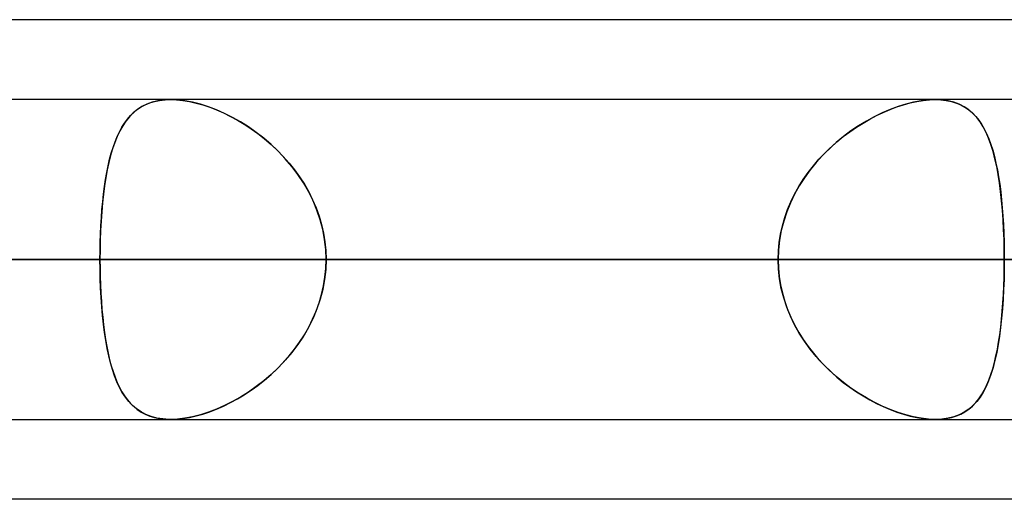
# Model space of a CAD drawing. Header units: millimetres. Extents: x -215 to 215, y -82 to 97.
# Tile 12 of 73: x -105.96 to -101.08, y 41.62 to 44. Entities that reach past the tile are written whole.
import ezdxf

# ---------------------------------------------------------------- set-up
doc = ezdxf.new("R2010")
doc.units = ezdxf.units.MM
doc.layers.add('MAIN-1', color=7, linetype='Continuous')
doc.layers.add('MAIN-2', color=7, linetype='Continuous')

msp = doc.modelspace()

# ---------------------------------------------------------------- linework, layer by layer
at = {"layer": 'MAIN-1'}
for p, q in [((-57.1029, 44), (-109.5547, 44)), ((108.8839, 43.6038), (-108.8839, 43.6038)), ((109.3184, 42.8112), (-109.3184, 42.8112)), ((-108.7738, 42.0188), (108.7738, 42.0188)), ((-105.2182, 42.0188), (-105.2194, 42.0188)), ((-105.2169, 42.0187), (-105.2182, 42.0188)), ((-105.2157, 42.0187), (-105.2169, 42.0187)), ((-105.2145, 42.0187), (-105.2157, 42.0187)), ((-105.2133, 42.0187), (-105.2145, 42.0187)), ((-105.212, 42.0187), (-105.2133, 42.0187)), ((-57.4772, 41.6225), (-108.9024, 41.6225))]:
    msp.add_line(p, q, dxfattribs=at)
at = {"layer": 'MAIN-2'}
for p, q in [((-105.3036, 43.5913), (-105.3301, 43.5817)), ((-105.3154, 43.5875), (-105.2916, 43.5946)), ((-105.2749, 43.5982), (-105.3036, 43.5913)), ((-105.2916, 43.5946), (-105.2664, 43.5997)), ((-105.2443, 43.6024), (-105.2749, 43.5982)), ((-105.2664, 43.5997), (-105.2399, 43.6028)), ((-105.212, 43.6038), (-105.2443, 43.6024)), ((-105.2399, 43.6028), (-105.212, 43.6038)), ((-105.1774, 43.6023), (-105.212, 43.6038)), ((-105.212, 43.6038), (-105.1825, 43.6027)), ((-105.1825, 43.6027), (-105.1516, 43.5995)), ((-105.1411, 43.598), (-105.1774, 43.6023)), ((-105.1516, 43.5995), (-105.1193, 43.5941)), ((-105.1031, 43.5907), (-105.1411, 43.598)), ((-105.1193, 43.5941), (-105.0862, 43.5867)), ((-105.0641, 43.5807), (-105.1031, 43.5907)), ((-101.5287, 43.5913), (-101.5669, 43.5817)), ((-101.5452, 43.5875), (-101.5127, 43.5946)), ((-101.4914, 43.5982), (-101.5287, 43.5913)), ((-101.5127, 43.5946), (-101.4812, 43.5997)), ((-101.4557, 43.6024), (-101.4914, 43.5982)), ((-101.4812, 43.5997), (-101.4508, 43.6028)), ((-101.4217, 43.6038), (-101.4557, 43.6024)), ((-101.4508, 43.6028), (-101.4217, 43.6038)), ((-101.4217, 43.6038), (-101.3935, 43.6027)), ((-101.3889, 43.6023), (-101.4217, 43.6038)), ((-101.3935, 43.6027), (-101.3666, 43.5995)), ((-101.358, 43.598), (-101.3889, 43.6023)), ((-101.3666, 43.5995), (-101.341, 43.5941)), ((-101.329, 43.5907), (-101.358, 43.598)), ((-101.341, 43.5941), (-101.317, 43.5867)), ((-101.3022, 43.5807), (-101.329, 43.5907)), ((-105.4114, 43.5246), (-105.395, 43.5406)), ((-105.377, 43.5551), (-105.3976, 43.5382)), ((-105.395, 43.5406), (-105.3773, 43.5549)), ((-105.3773, 43.5549), (-105.3581, 43.5676)), ((-105.3545, 43.5696), (-105.377, 43.5551)), ((-105.3581, 43.5676), (-105.3375, 43.5784)), ((-105.3301, 43.5817), (-105.3545, 43.5696)), ((-105.3375, 43.5784), (-105.3154, 43.5875)), ((-105.0862, 43.5867), (-105.0526, 43.5773)), ((-105.0245, 43.568), (-105.0641, 43.5807)), ((-105.0526, 43.5773), (-105.0185, 43.5659)), ((-104.9846, 43.5528), (-105.0245, 43.568)), ((-105.0185, 43.5659), (-104.9842, 43.5526)), ((-104.9446, 43.5351), (-104.9846, 43.5528)), ((-104.9842, 43.5526), (-104.9497, 43.5375)), ((-101.7129, 43.5246), (-101.6792, 43.5406)), ((-101.6449, 43.5551), (-101.6843, 43.5382)), ((-101.6792, 43.5406), (-101.6454, 43.5549)), ((-101.6454, 43.5549), (-101.6117, 43.5676)), ((-101.6057, 43.5696), (-101.6449, 43.5551)), ((-101.6117, 43.5676), (-101.5783, 43.5784)), ((-101.5669, 43.5817), (-101.6057, 43.5696)), ((-101.5783, 43.5784), (-101.5452, 43.5875)), ((-101.317, 43.5867), (-101.2947, 43.5773)), ((-101.2776, 43.568), (-101.3022, 43.5807)), ((-101.2947, 43.5773), (-101.2741, 43.5659)), ((-101.2552, 43.5528), (-101.2776, 43.568)), ((-101.2741, 43.5659), (-101.2549, 43.5526)), ((-101.2347, 43.5351), (-101.2552, 43.5528)), ((-101.2549, 43.5526), (-101.2372, 43.5375)), ((-105.4337, 43.4977), (-105.4495, 43.4742)), ((-105.4407, 43.4878), (-105.4266, 43.507)), ((-105.4165, 43.519), (-105.4337, 43.4977)), ((-105.4266, 43.507), (-105.4114, 43.5246)), ((-105.3976, 43.5382), (-105.4165, 43.519)), ((-104.9497, 43.5375), (-104.9153, 43.5206)), ((-104.9048, 43.5151), (-104.9446, 43.5351)), ((-104.9153, 43.5206), (-104.881, 43.502)), ((-104.8653, 43.4929), (-104.9048, 43.5151)), ((-104.881, 43.502), (-104.8467, 43.4815)), ((-104.8263, 43.4683), (-104.8653, 43.4929)), ((-101.7628, 43.4977), (-101.8015, 43.4742)), ((-101.7796, 43.4878), (-101.7464, 43.507)), ((-101.7237, 43.519), (-101.7628, 43.4977)), ((-101.7464, 43.507), (-101.7129, 43.5246)), ((-101.6843, 43.5382), (-101.7237, 43.519)), ((-101.2372, 43.5375), (-101.2209, 43.5206)), ((-101.2161, 43.5151), (-101.2347, 43.5351)), ((-101.2209, 43.5206), (-101.2057, 43.502)), ((-101.1992, 43.4929), (-101.2161, 43.5151)), ((-101.2057, 43.502), (-101.1917, 43.4815)), ((-101.1838, 43.4683), (-101.1992, 43.4929)), ((-105.4773, 43.4203), (-105.466, 43.4444)), ((-105.4639, 43.4486), (-105.477, 43.421)), ((-105.466, 43.4444), (-105.4538, 43.4669)), ((-105.4495, 43.4742), (-105.4639, 43.4486)), ((-105.4538, 43.4669), (-105.4407, 43.4878)), ((-104.8467, 43.4815), (-104.8128, 43.4592)), ((-104.7877, 43.4414), (-104.8263, 43.4683)), ((-104.8128, 43.4592), (-104.7793, 43.4351)), ((-101.8775, 43.4203), (-101.8453, 43.4444)), ((-101.8395, 43.4486), (-101.8766, 43.421)), ((-101.8453, 43.4444), (-101.8127, 43.4669)), ((-101.8015, 43.4742), (-101.8395, 43.4486)), ((-101.8127, 43.4669), (-101.7796, 43.4878)), ((-101.1917, 43.4815), (-101.1788, 43.4592)), ((-101.1698, 43.4414), (-101.1838, 43.4683)), ((-101.1788, 43.4592), (-101.1668, 43.4351)), ((-105.4973, 43.3672), (-105.4877, 43.3946)), ((-105.477, 43.421), (-105.4888, 43.3915)), ((-105.4877, 43.3946), (-105.4773, 43.4203)), ((-104.7499, 43.4122), (-104.7877, 43.4414)), ((-104.7793, 43.4351), (-104.7464, 43.4093)), ((-104.7131, 43.3806), (-104.7499, 43.4122)), ((-104.7464, 43.4093), (-104.7144, 43.3818)), ((-101.9398, 43.3672), (-101.9091, 43.3946)), ((-101.8766, 43.421), (-101.9127, 43.3915)), ((-101.9091, 43.3946), (-101.8775, 43.4203)), ((-101.157, 43.4122), (-101.1698, 43.4414)), ((-101.1668, 43.4351), (-101.1559, 43.4093)), ((-101.1454, 43.3806), (-101.157, 43.4122)), ((-101.1559, 43.4093), (-101.1458, 43.3818)), ((-105.4996, 43.3601), (-105.5094, 43.3268)), ((-105.5062, 43.3384), (-105.4973, 43.3672)), ((-105.4888, 43.3915), (-105.4996, 43.3601)), ((-104.7144, 43.3818), (-104.6833, 43.3526)), ((-104.6775, 43.3469), (-104.7131, 43.3806)), ((-104.6833, 43.3526), (-104.6534, 43.3218)), ((-104.6435, 43.3109), (-104.6775, 43.3469)), ((-101.9474, 43.3601), (-101.9807, 43.3268)), ((-101.9695, 43.3384), (-101.9398, 43.3672)), ((-101.9127, 43.3915), (-101.9474, 43.3601)), ((-101.1458, 43.3818), (-101.1366, 43.3526)), ((-101.1349, 43.3469), (-101.1454, 43.3806)), ((-101.1366, 43.3526), (-101.1281, 43.3218)), ((-101.1255, 43.3109), (-101.1349, 43.3469)), ((-105.5217, 43.2761), (-105.5143, 43.308)), ((-105.5094, 43.3268), (-105.5182, 43.2918)), ((-105.5143, 43.308), (-105.5062, 43.3384)), ((-104.6534, 43.3218), (-104.6248, 43.2894)), ((-104.6112, 43.2729), (-104.6435, 43.3109)), ((-102.0255, 43.2761), (-101.9982, 43.308)), ((-101.9807, 43.3268), (-102.0124, 43.2918)), ((-101.9982, 43.308), (-101.9695, 43.3384)), ((-101.1281, 43.3218), (-101.1205, 43.2894)), ((-101.117, 43.2729), (-101.1255, 43.3109)), ((-105.5261, 43.255), (-105.5331, 43.2165)), ((-105.5284, 43.2429), (-105.5217, 43.2761)), ((-105.5182, 43.2918), (-105.5261, 43.255)), ((-104.6248, 43.2894), (-104.5978, 43.2557)), ((-104.5811, 43.2329), (-104.6112, 43.2729)), ((-104.5978, 43.2557), (-104.5725, 43.2205)), ((-102.0422, 43.255), (-102.0701, 43.2165)), ((-102.0514, 43.2429), (-102.0255, 43.2761)), ((-102.0124, 43.2918), (-102.0422, 43.255)), ((-101.1205, 43.2894), (-101.1136, 43.2557)), ((-101.1095, 43.2329), (-101.117, 43.2729)), ((-101.1136, 43.2557), (-101.1074, 43.2205)), ((-105.5399, 43.1727), (-105.5345, 43.2084)), ((-105.5331, 43.2165), (-105.5394, 43.1763)), ((-105.5345, 43.2084), (-105.5284, 43.2429)), ((-104.5535, 43.1912), (-104.5811, 43.2329)), ((-104.5725, 43.2205), (-104.549, 43.184)), ((-102.098, 43.1727), (-102.0756, 43.2084)), ((-102.0701, 43.2165), (-102.0958, 43.1763)), ((-102.0756, 43.2084), (-102.0514, 43.2429)), ((-101.1029, 43.1912), (-101.1095, 43.2329)), ((-101.1074, 43.2205), (-101.1019, 43.184)), ((-105.5394, 43.1763), (-105.5448, 43.1346)), ((-105.5447, 43.1358), (-105.5399, 43.1727)), ((-104.5284, 43.1478), (-104.5535, 43.1912)), ((-104.549, 43.184), (-104.5275, 43.1462)), ((-102.0958, 43.1763), (-102.1191, 43.1346)), ((-102.1185, 43.1358), (-102.098, 43.1727)), ((-101.0973, 43.1478), (-101.1029, 43.1912)), ((-101.1019, 43.184), (-101.0971, 43.1462)), ((-105.5448, 43.1346), (-105.5495, 43.0914)), ((-105.5489, 43.0978), (-105.5447, 43.1358)), ((-104.5061, 43.1028), (-104.5284, 43.1478)), ((-104.5275, 43.1462), (-104.508, 43.1071)), ((-104.508, 43.1071), (-104.4908, 43.0669)), ((-104.4867, 43.0564), (-104.5061, 43.1028)), ((-102.1191, 43.1346), (-102.1398, 43.0914)), ((-102.137, 43.0978), (-102.1185, 43.1358)), ((-101.0924, 43.1028), (-101.0973, 43.1478)), ((-101.0971, 43.1462), (-101.0928, 43.1071)), ((-101.0928, 43.1071), (-101.0891, 43.0669)), ((-101.0883, 43.0564), (-101.0924, 43.1028)), ((-105.5555, 43.0188), (-105.5525, 43.0587)), ((-105.5495, 43.0914), (-105.5535, 43.0469)), ((-105.5525, 43.0587), (-105.5489, 43.0978)), ((-104.4908, 43.0669), (-104.476, 43.0259)), ((-104.4706, 43.0087), (-104.4867, 43.0564)), ((-102.1674, 43.0188), (-102.1534, 43.0587)), ((-102.1398, 43.0914), (-102.1578, 43.0469)), ((-102.1534, 43.0587), (-102.137, 43.0978)), ((-101.0891, 43.0669), (-101.0861, 43.0259)), ((-101.085, 43.0087), (-101.0883, 43.0564)), ((-105.558, 42.9782), (-105.5555, 43.0188)), ((-105.5535, 43.0469), (-105.5567, 43.0013)), ((-104.476, 43.0259), (-104.4638, 42.9841)), ((-104.458, 42.9602), (-104.4706, 43.0087)), ((-102.179, 42.9782), (-102.1674, 43.0188)), ((-102.1578, 43.0469), (-102.1728, 43.0013)), ((-101.0861, 43.0259), (-101.0836, 42.9841)), ((-101.0824, 42.9602), (-101.085, 43.0087)), ((-105.5592, 42.9546), (-105.561, 42.9072)), ((-105.5599, 42.9371), (-105.558, 42.9782)), ((-105.5567, 43.0013), (-105.5592, 42.9546)), ((-104.4638, 42.9841), (-104.4541, 42.9417)), ((-104.4489, 42.9111), (-104.458, 42.9602)), ((-102.1846, 42.9546), (-102.1932, 42.9072)), ((-102.1882, 42.9371), (-102.179, 42.9782)), ((-102.1728, 43.0013), (-102.1846, 42.9546)), ((-101.0836, 42.9841), (-101.0816, 42.9417)), ((-101.0806, 42.9111), (-101.0824, 42.9602)), ((-105.561, 42.9072), (-105.562, 42.8594)), ((-105.5613, 42.8955), (-105.5599, 42.9371)), ((-104.4541, 42.9417), (-104.4471, 42.8987)), ((-104.4433, 42.8614), (-104.4489, 42.9111)), ((-102.1932, 42.9072), (-102.1984, 42.8594)), ((-102.1948, 42.8955), (-102.1882, 42.9371)), ((-101.0816, 42.9417), (-101.0803, 42.8987)), ((-101.0795, 42.8614), (-101.0806, 42.9111)), ((-105.562, 42.8594), (-105.5624, 42.8112)), ((-105.5621, 42.8536), (-105.5613, 42.8955)), ((-104.4471, 42.8987), (-104.4429, 42.8552)), ((-104.4415, 42.8112), (-104.4433, 42.8614)), ((-102.1984, 42.8594), (-102.2001, 42.8112)), ((-102.1988, 42.8536), (-102.1948, 42.8955)), ((-101.0803, 42.8987), (-101.0795, 42.8552)), ((-101.0792, 42.8112), (-101.0795, 42.8614)), ((-134.5665, 42.8112), (-98.4558, 42.8112)), ((-98.4558, 42.8112), (-134.5665, 42.8112)), ((-97.3343, 42.8112), (-132.9815, 42.8112)), ((-132.9815, 42.8112), (-97.3343, 42.8112)), ((-122.2035, 42.8112), (-89.7078, 42.8112)), ((-89.7078, 42.8112), (-122.2035, 42.8112)), ((-88.5862, 42.8112), (-120.6185, 42.8112)), ((-120.6185, 42.8112), (-88.5862, 42.8112)), ((-113.1845, 42.8112), (-105.5624, 42.8112)), ((-105.5624, 42.8112), (-113.1845, 42.8112)), ((-109.8405, 42.8112), (-80.9584, 42.8112)), ((-80.9584, 42.8112), (-109.8405, 42.8112)), ((-102.2001, 42.8112), (-109.8222, 42.8112)), ((-109.8222, 42.8112), (-102.2001, 42.8112)), ((-109.3184, 42.8112), (109.3184, 42.8112)), ((-79.8366, 42.8112), (-108.2555, 42.8112)), ((-108.2555, 42.8112), (-79.8366, 42.8112)), ((-108.1031, 42.8112), (108.1031, 42.8112)), ((-108.1031, 42.8112), (-100.4781, 42.8112)), ((108.1031, 42.8112), (-108.1031, 42.8112)), ((-100.4781, 42.8112), (-108.1031, 42.8112)), ((-98.4558, 42.8112), (-106.0814, 42.8112)), ((-106.0814, 42.8112), (-98.4558, 42.8112)), ((-105.5624, 42.8112), (-105.5621, 42.8536)), ((-102.2001, 42.8112), (-105.5624, 42.8112)), ((-105.5624, 42.8112), (-102.2001, 42.8112)), ((-105.562, 42.7635), (-105.5624, 42.8112)), ((-105.5624, 42.8112), (-105.5621, 42.7689)), ((-104.4415, 42.8112), (-104.4433, 42.7611)), ((-104.4429, 42.8552), (-104.4415, 42.8112)), ((-104.4429, 42.7673), (-104.4415, 42.8112)), ((-104.4415, 42.8112), (-101.0792, 42.8112)), ((-104.4415, 42.8112), (-96.8192, 42.8112)), ((-101.0792, 42.8112), (-104.4415, 42.8112)), ((-96.8192, 42.8112), (-104.4415, 42.8112)), ((-102.2001, 42.8112), (-102.1988, 42.8536)), ((-102.2001, 42.8112), (-102.1988, 42.7689)), ((-102.1984, 42.7631), (-102.2001, 42.8112)), ((-101.0795, 42.8552), (-101.0792, 42.8112)), ((-101.0795, 42.7673), (-101.0792, 42.8112)), ((-101.0792, 42.8112), (-101.0795, 42.7611)), ((-105.5621, 42.7689), (-105.5613, 42.727)), ((-105.561, 42.716), (-105.562, 42.7635)), ((-104.4433, 42.7611), (-104.4489, 42.7114)), ((-104.4471, 42.7238), (-104.4429, 42.7673)), ((-102.1988, 42.7689), (-102.1948, 42.727)), ((-102.1932, 42.7152), (-102.1984, 42.7631)), ((-101.0795, 42.7611), (-101.0806, 42.7114)), ((-101.0803, 42.7238), (-101.0795, 42.7673)), ((-105.5613, 42.727), (-105.5599, 42.6854)), ((-105.5592, 42.669), (-105.561, 42.716)), ((-104.4489, 42.7114), (-104.458, 42.6623)), ((-104.4541, 42.6808), (-104.4471, 42.7238)), ((-102.1948, 42.727), (-102.1882, 42.6854)), ((-102.1846, 42.6679), (-102.1932, 42.7152)), ((-101.0806, 42.7114), (-101.0824, 42.6623)), ((-101.0816, 42.6808), (-101.0803, 42.7238)), ((-105.5599, 42.6854), (-105.558, 42.6443)), ((-105.5568, 42.6227), (-105.5592, 42.669)), ((-104.458, 42.6623), (-104.4706, 42.6138)), ((-104.4638, 42.6384), (-104.4541, 42.6808)), ((-102.1882, 42.6854), (-102.179, 42.6443)), ((-102.1728, 42.6212), (-102.1846, 42.6679)), ((-101.0824, 42.6623), (-101.085, 42.6138)), ((-101.0836, 42.6384), (-101.0816, 42.6808)), ((-105.558, 42.6443), (-105.5555, 42.6037)), ((-105.5536, 42.5774), (-105.5568, 42.6227)), ((-104.4706, 42.6138), (-104.4867, 42.5661)), ((-104.476, 42.5966), (-104.4638, 42.6384)), ((-102.179, 42.6443), (-102.1674, 42.6037)), ((-102.1578, 42.5756), (-102.1728, 42.6212)), ((-101.085, 42.6138), (-101.0883, 42.5661)), ((-101.0861, 42.5966), (-101.0836, 42.6384)), ((-105.5555, 42.6037), (-105.5525, 42.5638)), ((-105.5497, 42.5333), (-105.5536, 42.5774)), ((-105.5525, 42.5638), (-105.5489, 42.5247)), ((-104.4867, 42.5661), (-104.5061, 42.5197)), ((-104.4908, 42.5556), (-104.476, 42.5966)), ((-102.1674, 42.6037), (-102.1534, 42.5638)), ((-102.1398, 42.5311), (-102.1578, 42.5756)), ((-102.1534, 42.5638), (-102.137, 42.5247)), ((-101.0883, 42.5661), (-101.0924, 42.5197)), ((-101.0891, 42.5556), (-101.0861, 42.5966)), ((-105.5451, 42.4903), (-105.5497, 42.5333)), ((-105.5489, 42.5247), (-105.5447, 42.4867)), ((-104.5061, 42.5197), (-104.5284, 42.4747)), ((-104.5275, 42.4763), (-104.508, 42.5154)), ((-104.508, 42.5154), (-104.4908, 42.5556)), ((-102.1191, 42.4879), (-102.1398, 42.5311)), ((-102.137, 42.5247), (-102.1185, 42.4867)), ((-101.0924, 42.5197), (-101.0973, 42.4747)), ((-101.0971, 42.4763), (-101.0928, 42.5154)), ((-101.0928, 42.5154), (-101.0891, 42.5556)), ((-105.5397, 42.4489), (-105.5451, 42.4903)), ((-105.5447, 42.4867), (-105.5399, 42.4498)), ((-104.5284, 42.4747), (-104.5535, 42.4313)), ((-104.549, 42.4385), (-104.5275, 42.4763)), ((-102.0958, 42.4462), (-102.1191, 42.4879)), ((-102.1185, 42.4867), (-102.098, 42.4498)), ((-101.0973, 42.4747), (-101.1029, 42.4313)), ((-101.1019, 42.4385), (-101.0971, 42.4763)), ((-105.5399, 42.4498), (-105.5345, 42.4141)), ((-105.5336, 42.409), (-105.5397, 42.4489)), ((-104.5535, 42.4313), (-104.5811, 42.3896)), ((-104.5725, 42.402), (-104.549, 42.4385)), ((-102.098, 42.4498), (-102.0756, 42.4141)), ((-102.0701, 42.406), (-102.0958, 42.4462)), ((-101.1029, 42.4313), (-101.1095, 42.3896)), ((-101.1074, 42.402), (-101.1019, 42.4385)), ((-105.5345, 42.4141), (-105.5284, 42.3796)), ((-105.5267, 42.3706), (-105.5336, 42.409)), ((-105.5284, 42.3796), (-105.5217, 42.3464)), ((-105.5189, 42.334), (-105.5267, 42.3706)), ((-104.5811, 42.3896), (-104.6112, 42.3497)), ((-104.5978, 42.3668), (-104.5725, 42.402)), ((-102.0756, 42.4141), (-102.0514, 42.3796)), ((-102.0422, 42.3675), (-102.0701, 42.406)), ((-102.0514, 42.3796), (-102.0255, 42.3464)), ((-101.1095, 42.3896), (-101.117, 42.3497)), ((-101.1136, 42.3668), (-101.1074, 42.402)), ((-105.5217, 42.3464), (-105.5143, 42.3145)), ((-105.5103, 42.2991), (-105.5189, 42.334)), ((-104.6534, 42.3007), (-104.6248, 42.3331)), ((-104.6112, 42.3497), (-104.6435, 42.3116)), ((-104.6248, 42.3331), (-104.5978, 42.3668)), ((-102.0124, 42.3307), (-102.0422, 42.3675)), ((-102.0255, 42.3464), (-101.9982, 42.3145)), ((-101.9807, 42.2957), (-102.0124, 42.3307)), ((-101.1281, 42.3007), (-101.1205, 42.3331)), ((-101.117, 42.3497), (-101.1255, 42.3116)), ((-101.1205, 42.3331), (-101.1136, 42.3668)), ((-105.5143, 42.3145), (-105.5062, 42.2841)), ((-105.5007, 42.2659), (-105.5103, 42.2991)), ((-105.5062, 42.2841), (-105.4973, 42.2553)), ((-104.6775, 42.2756), (-104.7131, 42.2419)), ((-104.6833, 42.2699), (-104.6534, 42.3007)), ((-104.6435, 42.3116), (-104.6775, 42.2756)), ((-101.9982, 42.3145), (-101.9695, 42.2841)), ((-101.9474, 42.2624), (-101.9807, 42.2957)), ((-101.9695, 42.2841), (-101.9398, 42.2553)), ((-101.1349, 42.2756), (-101.1454, 42.2419)), ((-101.1366, 42.2699), (-101.1281, 42.3007)), ((-101.1255, 42.3116), (-101.1349, 42.2756)), ((-105.4901, 42.2346), (-105.5007, 42.2659)), ((-105.4973, 42.2553), (-105.4877, 42.2279)), ((-105.4785, 42.2051), (-105.4901, 42.2346)), ((-105.4877, 42.2279), (-105.4773, 42.2022)), ((-104.7131, 42.2419), (-104.7499, 42.2103)), ((-104.7464, 42.2132), (-104.7144, 42.2407)), ((-104.7144, 42.2407), (-104.6833, 42.2699)), ((-101.9127, 42.231), (-101.9474, 42.2624)), ((-101.9398, 42.2553), (-101.9091, 42.2279)), ((-101.8766, 42.2015), (-101.9127, 42.231)), ((-101.9091, 42.2279), (-101.8775, 42.2022)), ((-101.1454, 42.2419), (-101.157, 42.2103)), ((-101.1559, 42.2132), (-101.1458, 42.2407)), ((-101.1458, 42.2407), (-101.1366, 42.2699)), ((-105.4657, 42.1775), (-105.4785, 42.2051)), ((-105.4773, 42.2022), (-105.466, 42.1781)), ((-105.466, 42.1781), (-105.4538, 42.1556)), ((-105.4516, 42.1518), (-105.4657, 42.1775)), ((-104.7877, 42.1811), (-104.8263, 42.1542)), ((-104.8128, 42.1633), (-104.7793, 42.1874)), ((-104.7499, 42.2103), (-104.7877, 42.1811)), ((-104.7793, 42.1874), (-104.7464, 42.2132)), ((-101.8775, 42.2022), (-101.8453, 42.1781)), ((-101.8395, 42.1739), (-101.8766, 42.2015)), ((-101.8453, 42.1781), (-101.8127, 42.1556)), ((-101.8015, 42.1483), (-101.8395, 42.1739)), ((-101.1698, 42.1811), (-101.1838, 42.1542)), ((-101.1788, 42.1633), (-101.1668, 42.1874)), ((-101.157, 42.2103), (-101.1698, 42.1811)), ((-101.1668, 42.1874), (-101.1559, 42.2132)), ((-105.4538, 42.1556), (-105.4407, 42.1347)), ((-105.4362, 42.1282), (-105.4516, 42.1518)), ((-105.4407, 42.1347), (-105.4266, 42.1155)), ((-105.4193, 42.1067), (-105.4362, 42.1282)), ((-104.8653, 42.1296), (-104.9048, 42.1074)), ((-104.881, 42.1205), (-104.8467, 42.141)), ((-104.8263, 42.1542), (-104.8653, 42.1296)), ((-104.8467, 42.141), (-104.8128, 42.1633)), ((-101.8127, 42.1556), (-101.7796, 42.1347)), ((-101.7628, 42.1248), (-101.8015, 42.1483)), ((-101.7796, 42.1347), (-101.7464, 42.1155)), ((-101.7237, 42.1035), (-101.7628, 42.1248)), ((-101.1992, 42.1296), (-101.2161, 42.1074)), ((-101.2057, 42.1205), (-101.1917, 42.141)), ((-101.1838, 42.1542), (-101.1992, 42.1296)), ((-101.1917, 42.141), (-101.1788, 42.1633)), ((-105.4266, 42.1155), (-105.4114, 42.0979)), ((-105.4008, 42.0873), (-105.4193, 42.1067)), ((-105.4114, 42.0979), (-105.395, 42.0819)), ((-105.3807, 42.0702), (-105.4008, 42.0873)), ((-105.395, 42.0819), (-105.3773, 42.0676)), ((-104.9446, 42.0874), (-104.9846, 42.0697)), ((-104.9842, 42.0699), (-104.9497, 42.085)), ((-104.9497, 42.085), (-104.9153, 42.1018)), ((-104.9048, 42.1074), (-104.9446, 42.0874)), ((-104.9153, 42.1018), (-104.881, 42.1205)), ((-101.7464, 42.1155), (-101.7129, 42.0979)), ((-101.6843, 42.0843), (-101.7237, 42.1035)), ((-101.7129, 42.0979), (-101.6792, 42.0819)), ((-101.6449, 42.0674), (-101.6843, 42.0843)), ((-101.6792, 42.0819), (-101.6454, 42.0676)), ((-101.2347, 42.0874), (-101.2552, 42.0697)), ((-101.2549, 42.0699), (-101.2372, 42.085)), ((-101.2372, 42.085), (-101.2209, 42.1018)), ((-101.2161, 42.1074), (-101.2347, 42.0874)), ((-101.2209, 42.1018), (-101.2057, 42.1205)), ((-105.3588, 42.0553), (-105.3807, 42.0702)), ((-105.3773, 42.0676), (-105.3581, 42.0549)), ((-105.3349, 42.0429), (-105.3588, 42.0553)), ((-105.3581, 42.0549), (-105.3375, 42.0441)), ((-105.3375, 42.0441), (-105.3154, 42.035)), ((-105.309, 42.0329), (-105.3349, 42.0429)), ((-105.3154, 42.035), (-105.2916, 42.0279)), ((-105.281, 42.0255), (-105.309, 42.0329)), ((-105.2916, 42.0279), (-105.2664, 42.0228)), ((-105.1516, 42.023), (-105.1193, 42.0284)), ((-105.1031, 42.0318), (-105.1411, 42.0245)), ((-105.1193, 42.0284), (-105.0862, 42.0358)), ((-105.0641, 42.0418), (-105.1031, 42.0318)), ((-105.0862, 42.0358), (-105.0526, 42.0452)), ((-105.0245, 42.0545), (-105.0641, 42.0418)), ((-105.0526, 42.0452), (-105.0185, 42.0566)), ((-104.9846, 42.0697), (-105.0245, 42.0545)), ((-105.0185, 42.0566), (-104.9842, 42.0699)), ((-101.6454, 42.0676), (-101.6117, 42.0549)), ((-101.6057, 42.0528), (-101.6449, 42.0674)), ((-101.6117, 42.0549), (-101.5783, 42.0441)), ((-101.5669, 42.0407), (-101.6057, 42.0528)), ((-101.5783, 42.0441), (-101.5452, 42.035)), ((-101.5287, 42.0312), (-101.5669, 42.0407)), ((-101.5452, 42.035), (-101.5127, 42.0279)), ((-101.4914, 42.0243), (-101.5287, 42.0312)), ((-101.5127, 42.0279), (-101.4812, 42.0228)), ((-101.3666, 42.023), (-101.341, 42.0284)), ((-101.329, 42.0318), (-101.358, 42.0245)), ((-101.341, 42.0284), (-101.317, 42.0358)), ((-101.3022, 42.0418), (-101.329, 42.0318)), ((-101.317, 42.0358), (-101.2947, 42.0452)), ((-101.2776, 42.0545), (-101.3022, 42.0418)), ((-101.2947, 42.0452), (-101.2741, 42.0566)), ((-101.2552, 42.0697), (-101.2776, 42.0545)), ((-101.2741, 42.0566), (-101.2549, 42.0699)), ((-105.251, 42.0208), (-105.281, 42.0255)), ((-105.2664, 42.0228), (-105.2399, 42.0197)), ((-105.2194, 42.0188), (-105.251, 42.0208)), ((-105.2399, 42.0197), (-105.212, 42.0187)), ((-105.1774, 42.0202), (-105.212, 42.0187)), ((-105.212, 42.0187), (-105.1825, 42.0198)), ((-105.1825, 42.0198), (-105.1516, 42.023)), ((-105.1411, 42.0245), (-105.1774, 42.0202)), ((-101.4557, 42.0201), (-101.4914, 42.0243)), ((-101.4812, 42.0228), (-101.4508, 42.0197)), ((-101.4217, 42.0187), (-101.4557, 42.0201)), ((-101.4508, 42.0197), (-101.4217, 42.0187)), ((-101.3889, 42.0202), (-101.4217, 42.0187)), ((-101.4217, 42.0187), (-101.3935, 42.0198)), ((-101.3935, 42.0198), (-101.3666, 42.023)), ((-101.358, 42.0245), (-101.3889, 42.0202))]:
    msp.add_line(p, q, dxfattribs=at)

doc.saveas('drawing.dxf')
